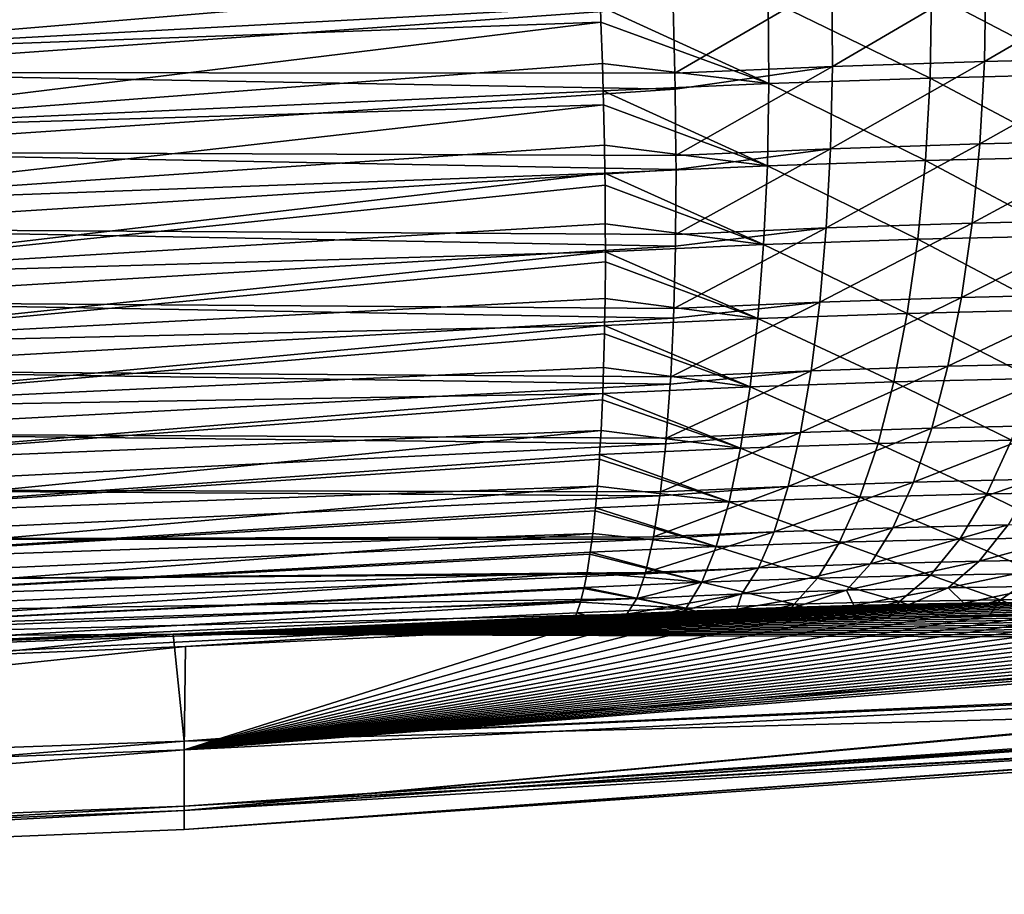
# Model space of a CAD drawing. Header units: metres. Extents: x -22 to 72, y -237 to 23.
# Tile 38 of 256: x 8.59 to 11.42, y -237.44 to -234.92. Entities that reach past the tile are written whole.
import ezdxf

# ---------------------------------------------------------------- set-up
doc = ezdxf.new("R2010")
doc.units = ezdxf.units.M
doc.layers.add('solid_509588_MEDIA_SW0001', color=7, linetype='CONTINUOUS')

msp = doc.modelspace()

# ---------------------------------------------------------------- linework, layer by layer
at = {"layer": 'solid_509588_MEDIA_SW0001'}
for points in [[(10.258258, -234.809235, 290.912598), (7.698987, -234.800369, 291.146393), (7.703956, -235.023117, 291.133362)], [(10.261445, -234.885208, 290.906189), (10.258258, -234.809235, 290.912598), (7.703956, -235.023117, 291.133362)], [(10.927007, -234.813751, 268.806366), (11.369514, -234.799088, 268.92514), (10.928154, -235.057312, 268.844482)], [(11.369514, -234.799088, 268.92514), (11.365395, -235.042816, 268.961945), (10.928154, -235.057312, 268.844482)], [(11.801123, -234.788895, 269.082458), (11.791814, -235.032745, 269.117523), (11.365395, -235.042816, 268.961945)], [(11.369514, -234.799088, 268.92514), (11.801123, -234.788895, 269.082458), (11.365395, -235.042816, 268.961945)], [(10.470565, -234.885254, 268.73233), (10.927007, -234.813751, 268.806366), (10.475735, -235.076675, 268.765594)], [(10.927007, -234.813751, 268.806366), (10.928154, -235.057312, 268.844482), (10.475735, -235.076675, 268.765594)], [(11.666262, -234.836639, 290.545868), (11.213064, -234.847534, 290.710602), (11.656447, -235.080017, 290.509766)], [(7.804142, -234.841888, 268.398621), (10.470565, -234.885254, 268.73233), (7.795758, -235.074722, 268.421448)], [(10.743925, -234.863632, 290.831696), (10.261445, -234.885208, 290.906189), (10.745734, -235.106674, 290.792236)], [(11.213064, -234.847534, 290.710602), (10.743925, -234.863632, 290.831696), (11.2089, -235.090775, 290.672607)], [(10.743925, -234.863632, 290.831696), (10.745734, -235.106674, 290.792236), (11.2089, -235.090775, 290.672607)], [(11.213064, -234.847534, 290.710602), (11.2089, -235.090775, 290.672607), (11.656447, -235.080017, 290.509766)], [(10.263174, -234.929718, 290.901062), (10.261445, -234.885208, 290.906189), (7.703956, -235.023117, 291.133362)], [(7.795758, -235.074722, 268.421448), (10.470565, -234.885254, 268.73233), (10.475735, -235.076675, 268.765594)], [(10.745734, -235.106674, 290.792236), (10.261445, -234.885208, 290.906189), (10.263174, -234.929718, 290.901062)], [(10.263174, -234.929718, 290.901062), (7.703956, -235.023117, 291.133362), (7.709361, -235.243225, 291.095428)], [(10.267303, -235.049301, 290.882263), (10.263174, -234.929718, 290.901062), (7.709361, -235.243225, 291.095428)], [(10.745734, -235.106674, 290.792236), (10.263174, -234.929718, 290.901062), (10.267303, -235.049301, 290.882263)], [(11.791814, -235.032745, 269.117523), (11.770988, -235.270325, 269.180023), (11.352158, -235.280228, 269.027069)], [(11.365395, -235.042816, 268.961945), (11.791814, -235.032745, 269.117523), (11.352158, -235.280228, 269.027069)], [(10.2696, -235.12796, 290.865845), (10.267303, -235.049301, 290.882263), (7.709361, -235.243225, 291.095428)], [(10.745734, -235.106674, 290.792236), (10.267303, -235.049301, 290.882263), (10.2696, -235.12796, 290.865845)], [(10.476622, -235.122879, 268.77652), (10.475735, -235.076675, 268.765594), (10.928154, -235.057312, 268.844482)], [(10.476622, -235.122879, 268.77652), (10.928154, -235.057312, 268.844482), (10.478714, -235.313492, 268.834045)], [(10.928154, -235.057312, 268.844482), (10.922624, -235.294479, 268.91153), (10.478714, -235.313492, 268.834045)], [(11.365395, -235.042816, 268.961945), (11.352158, -235.280228, 269.027069), (10.922624, -235.294479, 268.91153)], [(10.928154, -235.057312, 268.844482), (11.365395, -235.042816, 268.961945), (10.922624, -235.294479, 268.91153)], [(7.795758, -235.074722, 268.421448), (10.475735, -235.076675, 268.765594), (10.476622, -235.122879, 268.77652)], [(7.795758, -235.074722, 268.421448), (10.476622, -235.122879, 268.77652), (7.797609, -235.303131, 268.472656)], [(11.2089, -235.090775, 290.672607), (10.745734, -235.106674, 290.792236), (11.195775, -235.32756, 290.606384)], [(11.2089, -235.090775, 290.672607), (11.195775, -235.32756, 290.606384), (11.635088, -235.316971, 290.446381)], [(11.656447, -235.080017, 290.509766), (11.2089, -235.090775, 290.672607), (11.635088, -235.316971, 290.446381)], [(10.745734, -235.106674, 290.792236), (10.2696, -235.12796, 290.865845), (10.741306, -235.34317, 290.723877)], [(10.745734, -235.106674, 290.792236), (10.741306, -235.34317, 290.723877), (11.195775, -235.32756, 290.606384)], [(10.270627, -235.167557, 290.856293), (10.2696, -235.12796, 290.865845), (7.709361, -235.243225, 291.095428)], [(7.797609, -235.303131, 268.472656), (10.476622, -235.122879, 268.77652), (10.478714, -235.313492, 268.834045)], [(10.741306, -235.34317, 290.723877), (10.2696, -235.12796, 290.865845), (10.270627, -235.167557, 290.856293)], [(10.270627, -235.167557, 290.856293), (7.709361, -235.243225, 291.095428), (7.712692, -235.457779, 291.033264)], [(10.273137, -235.284058, 290.823273), (10.270627, -235.167557, 290.856293), (7.712692, -235.457779, 291.033264)], [(10.741306, -235.34317, 290.723877), (10.270627, -235.167557, 290.856293), (10.273137, -235.284058, 290.823273)], [(10.274401, -235.364059, 290.796112), (10.273137, -235.284058, 290.823273), (7.712692, -235.457779, 291.033264)], [(10.741306, -235.34317, 290.723877), (10.273137, -235.284058, 290.823273), (10.274401, -235.364059, 290.796112)], [(11.352158, -235.280228, 269.027069), (11.330005, -235.507721, 269.119446), (10.910499, -235.521667, 269.006531)], [(10.922624, -235.294479, 268.91153), (11.352158, -235.280228, 269.027069), (10.910499, -235.521667, 269.006531)], [(11.770988, -235.270325, 269.180023), (11.738961, -235.498016, 269.268951), (11.330005, -235.507721, 269.119446)], [(11.352158, -235.280228, 269.027069), (11.770988, -235.270325, 269.180023), (11.330005, -235.507721, 269.119446)], [(7.797609, -235.303131, 268.472656), (10.478819, -235.353561, 268.848816), (7.796263, -235.524048, 268.550049)], [(7.797609, -235.303131, 268.472656), (10.478714, -235.313492, 268.834045), (10.478819, -235.353561, 268.848816)], [(10.922624, -235.294479, 268.91153), (10.910499, -235.521667, 269.006531), (10.477648, -235.540207, 268.930908)], [(10.478819, -235.353561, 268.848816), (10.922624, -235.294479, 268.91153), (10.477648, -235.540207, 268.930908)], [(10.478819, -235.353561, 268.848816), (10.478714, -235.313492, 268.834045), (10.922624, -235.294479, 268.91153)], [(11.635088, -235.316971, 290.446381), (11.195775, -235.32756, 290.606384), (11.602508, -235.543945, 290.356659)], [(10.741306, -235.34317, 290.723877), (10.274401, -235.364059, 290.796112), (10.730708, -235.56955, 290.627594)], [(10.741306, -235.34317, 290.723877), (10.730708, -235.56955, 290.627594), (11.173886, -235.554291, 290.512909)], [(11.195775, -235.32756, 290.606384), (10.741306, -235.34317, 290.723877), (11.173886, -235.554291, 290.512909)], [(11.195775, -235.32756, 290.606384), (11.173886, -235.554291, 290.512909), (11.602508, -235.543945, 290.356659)], [(10.274401, -235.364059, 290.796112), (7.712692, -235.457779, 291.033264), (7.713907, -235.664124, 290.947601)], [(10.274823, -235.398376, 290.783295), (10.274401, -235.364059, 290.796112), (7.713907, -235.664124, 290.947601)], [(7.796263, -235.524048, 268.550049), (10.478819, -235.353561, 268.848816), (10.477648, -235.540207, 268.930908)], [(10.730708, -235.56955, 290.627594), (10.274401, -235.364059, 290.796112), (10.274823, -235.398376, 290.783295)], [(10.275678, -235.510086, 290.736481), (10.274823, -235.398376, 290.783295), (7.713907, -235.664124, 290.947601)], [(10.730708, -235.56955, 290.627594), (10.274823, -235.398376, 290.783295), (10.275678, -235.510086, 290.736481)], [(10.275776, -235.58992, 290.698059), (10.275678, -235.510086, 290.736481), (7.713907, -235.664124, 290.947601)], [(10.730708, -235.56955, 290.627594), (10.275678, -235.510086, 290.736481), (10.275776, -235.58992, 290.698059)], [(11.330005, -235.507721, 269.119446), (11.299273, -235.721817, 269.237762), (10.891965, -235.735382, 269.128021)], [(10.910499, -235.521667, 269.006531), (11.330005, -235.507721, 269.119446), (10.891965, -235.735382, 269.128021)], [(11.738961, -235.498016, 269.268951), (11.696221, -235.712357, 269.383026), (11.299273, -235.721817, 269.237762)], [(11.330005, -235.507721, 269.119446), (11.738961, -235.498016, 269.268951), (11.299273, -235.721817, 269.237762)], [(7.796263, -235.524048, 268.550049), (10.477125, -235.573959, 268.948212), (7.791739, -235.734451, 268.652527)], [(7.796263, -235.524048, 268.550049), (10.477648, -235.540207, 268.930908), (10.477125, -235.573959, 268.948212)], [(10.910499, -235.521667, 269.006531), (10.891965, -235.735382, 269.128021), (10.472555, -235.753372, 269.054626)], [(10.477125, -235.573959, 268.948212), (10.910499, -235.521667, 269.006531), (10.472555, -235.753372, 269.054626)], [(10.477125, -235.573959, 268.948212), (10.477648, -235.540207, 268.930908), (10.910499, -235.521667, 269.006531)], [(11.602508, -235.543945, 290.356659), (11.173886, -235.554291, 290.512909), (11.559198, -235.757477, 290.241974)], [(10.730708, -235.56955, 290.627594), (10.275776, -235.58992, 290.698059), (10.714101, -235.782379, 290.504883)], [(10.730708, -235.56955, 290.627594), (10.714101, -235.782379, 290.504883), (11.143567, -235.767563, 290.393646)], [(11.173886, -235.554291, 290.512909), (10.730708, -235.56955, 290.627594), (11.143567, -235.767563, 290.393646)], [(11.173886, -235.554291, 290.512909), (11.143567, -235.767563, 290.393646), (11.559198, -235.757477, 290.241974)], [(10.275776, -235.58992, 290.698059), (7.713907, -235.664124, 290.947601), (7.712991, -235.859665, 290.839569)], [(10.2757, -235.61879, 290.683044), (10.275776, -235.58992, 290.698059), (7.712991, -235.859665, 290.839569)], [(7.791739, -235.734451, 268.652527), (10.477125, -235.573959, 268.948212), (10.472555, -235.753372, 269.054626)], [(10.714101, -235.782379, 290.504883), (10.275776, -235.58992, 290.698059), (10.2757, -235.61879, 290.683044)], [(10.274887, -235.724075, 290.623169), (10.2757, -235.61879, 290.683044), (7.712991, -235.859665, 290.839569)], [(10.714101, -235.782379, 290.504883), (10.2757, -235.61879, 290.683044), (10.274887, -235.724075, 290.623169)], [(11.696221, -235.712357, 269.383026), (11.643417, -235.910095, 269.520447), (11.260428, -235.919281, 269.380157)], [(11.299273, -235.721817, 269.237762), (11.696221, -235.712357, 269.383026), (11.260428, -235.919281, 269.380157)], [(10.273704, -235.802109, 290.573151), (10.274887, -235.724075, 290.623169), (7.712991, -235.859665, 290.839569)], [(7.791739, -235.734451, 268.652527), (10.471566, -235.780823, 269.073242), (7.784099, -235.931473, 268.778687)], [(7.791739, -235.734451, 268.652527), (10.472555, -235.753372, 269.054626), (10.471566, -235.780823, 269.073242)], [(10.714101, -235.782379, 290.504883), (10.274887, -235.724075, 290.623169), (10.273704, -235.802109, 290.573151)], [(10.891965, -235.735382, 269.128021), (10.867303, -235.932419, 269.274139), (10.463511, -235.949753, 269.2034)], [(10.471566, -235.780823, 269.073242), (10.891965, -235.735382, 269.128021), (10.463511, -235.949753, 269.2034)], [(10.471566, -235.780823, 269.073242), (10.472555, -235.753372, 269.054626), (10.891965, -235.735382, 269.128021)], [(11.299273, -235.721817, 269.237762), (11.260428, -235.919281, 269.380157), (10.867303, -235.932419, 269.274139)], [(10.891965, -235.735382, 269.128021), (11.299273, -235.721817, 269.237762), (10.867303, -235.932419, 269.274139)], [(11.143567, -235.767563, 290.393646), (10.714101, -235.782379, 290.504883), (11.105275, -235.964111, 290.250366)], [(11.143567, -235.767563, 290.393646), (11.105275, -235.964111, 290.250366), (11.505818, -235.954346, 290.104034)], [(11.559198, -235.757477, 290.241974), (11.143567, -235.767563, 290.393646), (11.505818, -235.954346, 290.104034)], [(7.784099, -235.931473, 268.778687), (10.471566, -235.780823, 269.073242), (10.463511, -235.949753, 269.2034)], [(10.714101, -235.782379, 290.504883), (10.273704, -235.802109, 290.573151), (10.691736, -235.978409, 290.357605)], [(10.714101, -235.782379, 290.504883), (10.691736, -235.978409, 290.357605), (11.105275, -235.964111, 290.250366)], [(10.273704, -235.802109, 290.573151), (7.712991, -235.859665, 290.839569), (7.709956, -236.041977, 290.71048)], [(10.273243, -235.825577, 290.557098), (10.273704, -235.802109, 290.573151), (7.709956, -236.041977, 290.71048)], [(10.270775, -235.922882, 290.485016), (10.273243, -235.825577, 290.557098), (7.709956, -236.041977, 290.71048)], [(10.691736, -235.978409, 290.357605), (10.273243, -235.825577, 290.557098), (10.270775, -235.922882, 290.485016)], [(10.691736, -235.978409, 290.357605), (10.273704, -235.802109, 290.573151), (10.273243, -235.825577, 290.557098)], [(11.643417, -235.910095, 269.520447), (11.581352, -236.088226, 269.679169), (11.214063, -236.097092, 269.544525)], [(11.260428, -235.919281, 269.380157), (11.643417, -235.910095, 269.520447), (11.214063, -236.097092, 269.544525)], [(10.268216, -235.997406, 290.423309), (10.270775, -235.922882, 290.485016), (7.709956, -236.041977, 290.71048)], [(7.784099, -235.931473, 268.778687), (10.462222, -235.971146, 269.222046), (7.773447, -236.112396, 268.926819)], [(7.784099, -235.931473, 268.778687), (10.463511, -235.949753, 269.2034), (10.462222, -235.971146, 269.222046)], [(10.691736, -235.978409, 290.357605), (10.270775, -235.922882, 290.485016), (10.268216, -235.997406, 290.423309)], [(10.867303, -235.932419, 269.274139), (10.836887, -236.109756, 269.442657), (10.450654, -236.126358, 269.374939)], [(10.462222, -235.971146, 269.222046), (10.867303, -235.932419, 269.274139), (10.450654, -236.126358, 269.374939)], [(10.462222, -235.971146, 269.222046), (10.463511, -235.949753, 269.2034), (10.867303, -235.932419, 269.274139)], [(11.260428, -235.919281, 269.380157), (11.214063, -236.097092, 269.544525), (10.836887, -236.109756, 269.442657)], [(10.867303, -235.932419, 269.274139), (11.260428, -235.919281, 269.380157), (10.836887, -236.109756, 269.442657)], [(11.105275, -235.964111, 290.250366), (10.691736, -235.978409, 290.357605), (11.059593, -236.140976, 290.085266)], [(11.105275, -235.964111, 290.250366), (11.059593, -236.140976, 290.085266), (11.443176, -236.131561, 289.944977)], [(11.505818, -235.954346, 290.104034), (11.105275, -235.964111, 290.250366), (11.443176, -236.131561, 289.944977)], [(10.268216, -235.997406, 290.423309), (7.709956, -236.041977, 290.71048), (7.704839, -236.208771, 290.56192)], [(10.26749, -236.015671, 290.407257), (10.268216, -235.997406, 290.423309), (7.704839, -236.208771, 290.56192)], [(7.773447, -236.112396, 268.926819), (10.462222, -235.971146, 269.222046), (10.450654, -236.126358, 269.374939)], [(10.663952, -236.154709, 290.187958), (10.268216, -235.997406, 290.423309), (10.26749, -236.015671, 290.407257)], [(10.691736, -235.978409, 290.357605), (10.268216, -235.997406, 290.423309), (10.663952, -236.154709, 290.187958)], [(10.691736, -235.978409, 290.357605), (10.663952, -236.154709, 290.187958), (11.059593, -236.140976, 290.085266)], [(10.263403, -236.103607, 290.324036), (10.26749, -236.015671, 290.407257), (7.704839, -236.208771, 290.56192)], [(10.663952, -236.154709, 290.187958), (10.26749, -236.015671, 290.407257), (10.263403, -236.103607, 290.324036)], [(10.263403, -236.103607, 290.324036), (7.704839, -236.208771, 290.56192), (7.697704, -236.357986, 290.395813)], [(10.259396, -236.172882, 290.250793), (10.263403, -236.103607, 290.324036), (7.697704, -236.357986, 290.395813)], [(10.663952, -236.154709, 290.187958), (10.263403, -236.103607, 290.324036), (10.259396, -236.172882, 290.250793)], [(10.836887, -236.109756, 269.442657), (10.801181, -236.264709, 269.631073), (10.434179, -236.280518, 269.56662)], [(10.449229, -236.142136, 269.392456), (10.836887, -236.109756, 269.442657), (10.434179, -236.280518, 269.56662)], [(10.449229, -236.142136, 269.392456), (10.450654, -236.126358, 269.374939), (10.836887, -236.109756, 269.442657)], [(11.214063, -236.097092, 269.544525), (11.160879, -236.252579, 269.728302), (10.801181, -236.264709, 269.631073)], [(10.836887, -236.109756, 269.442657), (11.214063, -236.097092, 269.544525), (10.801181, -236.264709, 269.631073)], [(11.581352, -236.088226, 269.679169), (11.510967, -236.244049, 269.856781), (11.160879, -236.252579, 269.728302)], [(11.214063, -236.097092, 269.544525), (11.581352, -236.088226, 269.679169), (11.160879, -236.252579, 269.728302)], [(7.773447, -236.112396, 268.926819), (10.449229, -236.142136, 269.392456), (7.759929, -236.27475, 269.09491)], [(7.773447, -236.112396, 268.926819), (10.450654, -236.126358, 269.374939), (10.449229, -236.142136, 269.392456)], [(11.443176, -236.131561, 289.944977), (11.059593, -236.140976, 290.085266), (11.372222, -236.286438, 289.767212)], [(11.443176, -236.131561, 289.944977), (11.372222, -236.286438, 289.767212), (11.723059, -236.281418, 289.599274)], [(7.759929, -236.27475, 269.09491), (10.449229, -236.142136, 269.392456), (10.434179, -236.280518, 269.56662)], [(10.663952, -236.154709, 290.187958), (10.259396, -236.172882, 290.250793), (10.63117, -236.308578, 289.998566)], [(10.663952, -236.154709, 290.187958), (10.63117, -236.308578, 289.998566), (11.007212, -236.295471, 289.900818)], [(11.059593, -236.140976, 290.085266), (10.663952, -236.154709, 290.187958), (11.007212, -236.295471, 289.900818)], [(11.059593, -236.140976, 290.085266), (11.007212, -236.295471, 289.900818), (11.372222, -236.286438, 289.767212)], [(10.258527, -236.186325, 290.235687), (10.259396, -236.172882, 290.250793), (7.697704, -236.357986, 290.395813)], [(10.252879, -236.263565, 290.142578), (10.258527, -236.186325, 290.235687), (7.697704, -236.357986, 290.395813)], [(10.63117, -236.308578, 289.998566), (10.258527, -236.186325, 290.235687), (10.252879, -236.263565, 290.142578)], [(10.63117, -236.308578, 289.998566), (10.259396, -236.172882, 290.250793), (10.258527, -236.186325, 290.235687)], [(11.510967, -236.244049, 269.856781), (11.433333, -236.375198, 270.050568), (11.101686, -236.383362, 269.928741)], [(11.160879, -236.252579, 269.728302), (11.510967, -236.244049, 269.856781), (11.101686, -236.383362, 269.928741)], [(10.252879, -236.263565, 290.142578), (7.697704, -236.357986, 290.395813), (7.688641, -236.487747, 290.214172)], [(10.247376, -236.325851, 290.058228), (10.252879, -236.263565, 290.142578), (7.688641, -236.487747, 290.214172)], [(7.759929, -236.27475, 269.09491), (10.432778, -236.291306, 269.582001), (7.743731, -236.416321, 269.280609)], [(7.759929, -236.27475, 269.09491), (10.434179, -236.280518, 269.56662), (10.432778, -236.291306, 269.582001)], [(10.63117, -236.308578, 289.998566), (10.252879, -236.263565, 290.142578), (10.247376, -236.325851, 290.058228)], [(10.801181, -236.264709, 269.631073), (10.760726, -236.394913, 269.836456), (10.414336, -236.409882, 269.775543)], [(10.432778, -236.291306, 269.582001), (10.801181, -236.264709, 269.631073), (10.414336, -236.409882, 269.775543)], [(10.432778, -236.291306, 269.582001), (10.434179, -236.280518, 269.56662), (10.801181, -236.264709, 269.631073)], [(11.160879, -236.252579, 269.728302), (11.101686, -236.383362, 269.928741), (10.760726, -236.394913, 269.836456)], [(10.801181, -236.264709, 269.631073), (11.160879, -236.252579, 269.728302), (10.760726, -236.394913, 269.836456)], [(7.743731, -236.416321, 269.280609), (10.432778, -236.291306, 269.582001), (10.414336, -236.409882, 269.775543)], [(10.63117, -236.308578, 289.998566), (10.247376, -236.325851, 290.058228), (10.593887, -236.437683, 289.792236)], [(10.63117, -236.308578, 289.998566), (10.593887, -236.437683, 289.792236), (10.948926, -236.425247, 289.69986)], [(11.007212, -236.295471, 289.900818), (10.63117, -236.308578, 289.998566), (10.948926, -236.425247, 289.69986)], [(11.007212, -236.295471, 289.900818), (10.948926, -236.425247, 289.69986), (11.29403, -236.416626, 289.573395)], [(11.372222, -236.286438, 289.767212), (11.007212, -236.295471, 289.900818), (11.29403, -236.416626, 289.573395)], [(11.372222, -236.286438, 289.767212), (11.29403, -236.416626, 289.573395), (11.625661, -236.411774, 289.41449)], [(11.723059, -236.281418, 289.599274), (11.372222, -236.286438, 289.767212), (11.625661, -236.411774, 289.41449)], [(10.246482, -236.335022, 290.044983), (10.247376, -236.325851, 290.058228), (7.688641, -236.487747, 290.214172)], [(10.239357, -236.400452, 289.943298), (10.246482, -236.335022, 290.044983), (7.688641, -236.487747, 290.214172)], [(10.593887, -236.437683, 289.792236), (10.246482, -236.335022, 290.044983), (10.239357, -236.400452, 289.943298)], [(10.593887, -236.437683, 289.792236), (10.247376, -236.325851, 290.058228), (10.246482, -236.335022, 290.044983)], [(11.101686, -236.383362, 269.928741), (11.037384, -236.487442, 270.142761), (10.716138, -236.498398, 270.055725)], [(10.760726, -236.394913, 269.836456), (11.101686, -236.383362, 269.928741), (10.716138, -236.498398, 270.055725)], [(11.433333, -236.375198, 270.050568), (11.34963, -236.47966, 270.257599), (11.037384, -236.487442, 270.142761)], [(11.101686, -236.383362, 269.928741), (11.433333, -236.375198, 270.050568), (11.037384, -236.487442, 270.142761)], [(11.752378, -236.370544, 270.20163), (11.649271, -236.475174, 270.399628), (11.34963, -236.47966, 270.257599)], [(11.433333, -236.375198, 270.050568), (11.752378, -236.370544, 270.20163), (11.34963, -236.47966, 270.257599)], [(10.239357, -236.400452, 289.943298), (7.688641, -236.487747, 290.214172), (7.677763, -236.596436, 290.019287)], [(10.232342, -236.453995, 289.848511), (10.239357, -236.400452, 289.943298), (7.677763, -236.596436, 290.019287)], [(7.743731, -236.416321, 269.280609), (10.413109, -236.416473, 269.787933), (7.725074, -236.535156, 269.481415)], [(7.725074, -236.535156, 269.481415), (10.413109, -236.416473, 269.787933), (10.391428, -236.512482, 269.998535)], [(7.743731, -236.416321, 269.280609), (10.414336, -236.409882, 269.775543), (10.413109, -236.416473, 269.787933)], [(10.593887, -236.437683, 289.792236), (10.239357, -236.400452, 289.943298), (10.232342, -236.453995, 289.848511)], [(10.760726, -236.394913, 269.836456), (10.716138, -236.498398, 270.055725), (10.391428, -236.512482, 269.998535)], [(10.413109, -236.416473, 269.787933), (10.760726, -236.394913, 269.836456), (10.391428, -236.512482, 269.998535)], [(10.413109, -236.416473, 269.787933), (10.414336, -236.409882, 269.775543), (10.760726, -236.394913, 269.836456)], [(11.29403, -236.416626, 289.573395), (10.948926, -236.425247, 289.69986), (11.209785, -236.520157, 289.366486)], [(11.29403, -236.416626, 289.573395), (11.209785, -236.520157, 289.366486), (11.521216, -236.515472, 289.217072)], [(11.625661, -236.411774, 289.41449), (11.29403, -236.416626, 289.573395), (11.521216, -236.515472, 289.217072)], [(10.593887, -236.437683, 289.792236), (10.232342, -236.453995, 289.848511), (10.55267, -236.540085, 289.572144)], [(10.593887, -236.437683, 289.792236), (10.55267, -236.540085, 289.572144), (10.885618, -236.528351, 289.485413)], [(10.948926, -236.425247, 289.69986), (10.593887, -236.437683, 289.792236), (10.885618, -236.528351, 289.485413)], [(10.948926, -236.425247, 289.69986), (10.885618, -236.528351, 289.485413), (11.209785, -236.520157, 289.366486)], [(10.231533, -236.459595, 289.837891), (10.232342, -236.453995, 289.848511), (7.677763, -236.596436, 290.019287)], [(10.223036, -236.512238, 289.729126), (10.231533, -236.459595, 289.837891), (7.677763, -236.596436, 290.019287)], [(10.55267, -236.540085, 289.572144), (10.231533, -236.459595, 289.837891), (10.223036, -236.512238, 289.729126)], [(10.55267, -236.540085, 289.572144), (10.232342, -236.453995, 289.848511), (10.231533, -236.459595, 289.837891)], [(11.649271, -236.475174, 270.399628), (11.540705, -236.551559, 270.607361), (11.261129, -236.555862, 270.474701)], [(11.34963, -236.47966, 270.257599), (11.649271, -236.475174, 270.399628), (11.261129, -236.555862, 270.474701)], [(10.716138, -236.498398, 270.055725), (10.668093, -236.573608, 270.285553), (10.365803, -236.586761, 270.232208)], [(10.39051, -236.515808, 270.007172), (10.716138, -236.498398, 270.055725), (10.365803, -236.586761, 270.232208)], [(10.39051, -236.515808, 270.007172), (10.391428, -236.512482, 269.998535), (10.716138, -236.498398, 270.055725)], [(11.037384, -236.487442, 270.142761), (10.968948, -236.563248, 270.367157), (10.668093, -236.573608, 270.285553)], [(10.716138, -236.498398, 270.055725), (11.037384, -236.487442, 270.142761), (10.668093, -236.573608, 270.285553)], [(11.34963, -236.47966, 270.257599), (11.261129, -236.555862, 270.474701), (10.968948, -236.563248, 270.367157)], [(11.037384, -236.487442, 270.142761), (11.34963, -236.47966, 270.257599), (10.968948, -236.563248, 270.367157)], [(10.223036, -236.512238, 289.729126), (7.677763, -236.596436, 290.019287), (7.665204, -236.682693, 289.813568)], [(10.214518, -236.555374, 289.624847), (10.223036, -236.512238, 289.729126), (7.665204, -236.682693, 289.813568)], [(7.704214, -236.629623, 269.69455), (10.39051, -236.515808, 270.007172), (10.365803, -236.586761, 270.232208)], [(7.725074, -236.535156, 269.481415), (10.39051, -236.515808, 270.007172), (7.704214, -236.629623, 269.69455)], [(7.725074, -236.535156, 269.481415), (10.391428, -236.512482, 269.998535), (10.39051, -236.515808, 270.007172)], [(10.55267, -236.540085, 289.572144), (10.223036, -236.512238, 289.729126), (10.214518, -236.555374, 289.624847)], [(10.885618, -236.528351, 289.485413), (10.55267, -236.540085, 289.572144), (10.818249, -236.60321, 289.260712)], [(10.885618, -236.528351, 289.485413), (10.818249, -236.60321, 289.260712), (11.120766, -236.595444, 289.149597)], [(11.209785, -236.520157, 289.366486), (10.885618, -236.528351, 289.485413), (11.120766, -236.595444, 289.149597)], [(11.209785, -236.520157, 289.366486), (11.120766, -236.595444, 289.149597), (11.411308, -236.590958, 289.010071)], [(11.521216, -236.515472, 289.217072), (11.209785, -236.520157, 289.366486), (11.411308, -236.590958, 289.010071)], [(11.521216, -236.515472, 289.217072), (11.411308, -236.590958, 289.010071), (11.686088, -236.589752, 288.843628)], [(10.213899, -236.558182, 289.617432), (10.214518, -236.555374, 289.624847), (7.665204, -236.682693, 289.813568)], [(10.204154, -236.597275, 289.503204), (10.213899, -236.558182, 289.617432), (7.665204, -236.682693, 289.813568)], [(10.50814, -236.614212, 289.341614), (10.213899, -236.558182, 289.617432), (10.204154, -236.597275, 289.503204)], [(10.50814, -236.614212, 289.341614), (10.214518, -236.555374, 289.624847), (10.213899, -236.558182, 289.617432)], [(10.55267, -236.540085, 289.572144), (10.214518, -236.555374, 289.624847), (10.50814, -236.614212, 289.341614)], [(10.55267, -236.540085, 289.572144), (10.50814, -236.614212, 289.341614), (10.818249, -236.60321, 289.260712)], [(10.968948, -236.563248, 270.367157), (10.822017, -236.612015, 270.575409), (10.654092, -236.61792, 270.53064)], [(10.668093, -236.573608, 270.285553), (10.968948, -236.563248, 270.367157), (10.654092, -236.61792, 270.53064)], [(10.968948, -236.563248, 270.367157), (10.989974, -236.606949, 270.629272), (10.822017, -236.612015, 270.575409)], [(10.968948, -236.563248, 270.367157), (11.261129, -236.555862, 270.474701), (10.989974, -236.606949, 270.629272)], [(11.261129, -236.555862, 270.474701), (11.151167, -236.603012, 270.690918), (10.989974, -236.606949, 270.629272)], [(11.261129, -236.555862, 270.474701), (11.306452, -236.600098, 270.759918), (11.151167, -236.603012, 270.690918)], [(11.261129, -236.555862, 270.474701), (11.540705, -236.551559, 270.607361), (11.306452, -236.600098, 270.759918)], [(11.540705, -236.551559, 270.607361), (11.454243, -236.598236, 270.835419), (11.306452, -236.600098, 270.759918)], [(7.681437, -236.698441, 269.917145), (10.365803, -236.586761, 270.232208), (10.337876, -236.631561, 270.472778)], [(7.704214, -236.629623, 269.69455), (10.365803, -236.586761, 270.232208), (7.681437, -236.698441, 269.917145)], [(10.668093, -236.573608, 270.285553), (10.493526, -236.62439, 270.496613), (10.337876, -236.631561, 270.472778)], [(10.365803, -236.586761, 270.232208), (10.668093, -236.573608, 270.285553), (10.337876, -236.631561, 270.472778)], [(10.668093, -236.573608, 270.285553), (10.654092, -236.61792, 270.53064), (10.493526, -236.62439, 270.496613)], [(11.411308, -236.590958, 289.010071), (11.120766, -236.595444, 289.149597), (11.236196, -236.637772, 288.829193)], [(11.411308, -236.590958, 289.010071), (11.236196, -236.637772, 288.829193), (11.378414, -236.636307, 288.751526)], [(11.411308, -236.590958, 289.010071), (11.378414, -236.636307, 288.751526), (11.514521, -236.635757, 288.667542)], [(11.686088, -236.589752, 288.843628), (11.411308, -236.590958, 289.010071), (11.514521, -236.635757, 288.667542)], [(10.204154, -236.597275, 289.503204), (7.665204, -236.682693, 289.813568), (7.651123, -236.745438, 289.59964)], [(10.194175, -236.628464, 289.390594), (10.204154, -236.597275, 289.503204), (7.651123, -236.745438, 289.59964)], [(9.033366, -236.689743, 270.309021), (11.595063, -236.597351, 270.917267), (11.72874, -236.597427, 271.005005)], [(9.033366, -236.689743, 270.309021), (11.454243, -236.598236, 270.835419), (11.595063, -236.597351, 270.917267)], [(9.033366, -236.689743, 270.309021), (11.72874, -236.597427, 271.005005), (11.855768, -236.598434, 271.098816)], [(9.033366, -236.689743, 270.309021), (11.306452, -236.600098, 270.759918), (11.454243, -236.598236, 270.835419)], [(9.033366, -236.689743, 270.309021), (11.855768, -236.598434, 271.098816), (11.976309, -236.600311, 271.198364)], [(9.033366, -236.689743, 270.309021), (11.151167, -236.603012, 270.690918), (11.306452, -236.600098, 270.759918)], [(9.033366, -236.689743, 270.309021), (11.976309, -236.600311, 271.198364), (12.091196, -236.603119, 271.304626)], [(9.033366, -236.689743, 270.309021), (10.989974, -236.606949, 270.629272), (11.151167, -236.603012, 270.690918)], [(9.033366, -236.689743, 270.309021), (12.091196, -236.603119, 271.304626), (12.201258, -236.606812, 271.418121)], [(9.033366, -236.689743, 270.309021), (12.201258, -236.606812, 271.418121), (12.30668, -236.61145, 271.539642)], [(9.033366, -236.689743, 270.309021), (10.822017, -236.612015, 270.575409), (10.989974, -236.606949, 270.629272)], [(9.033366, -236.689743, 270.309021), (12.30668, -236.61145, 271.539642), (12.408186, -236.61705, 271.670288)], [(9.033366, -236.689743, 270.309021), (10.654092, -236.61792, 270.53064), (10.822017, -236.612015, 270.575409)], [(9.033366, -236.689743, 270.309021), (12.408186, -236.61705, 271.670288), (12.504989, -236.623627, 271.809784)], [(9.033366, -236.689743, 270.309021), (10.493526, -236.62439, 270.496613), (10.654092, -236.61792, 270.53064)], [(10.50814, -236.614212, 289.341614), (10.204154, -236.597275, 289.503204), (10.194175, -236.628464, 289.390594)], [(10.50814, -236.614212, 289.341614), (10.194175, -236.628464, 289.390594), (10.322644, -236.664871, 289.129913)], [(10.50814, -236.614212, 289.341614), (10.322644, -236.664871, 289.129913), (10.475014, -236.658371, 289.10141)], [(10.50814, -236.614212, 289.341614), (10.475014, -236.658371, 289.10141), (10.629318, -236.652573, 289.064026)], [(10.818249, -236.60321, 289.260712), (10.50814, -236.614212, 289.341614), (10.629318, -236.652573, 289.064026)], [(10.818249, -236.60321, 289.260712), (10.629318, -236.652573, 289.064026), (10.783861, -236.647568, 289.017914)], [(10.818249, -236.60321, 289.260712), (10.783861, -236.647568, 289.017914), (10.937725, -236.643417, 288.962921)], [(11.120766, -236.595444, 289.149597), (10.818249, -236.60321, 289.260712), (10.937725, -236.643417, 288.962921)], [(11.120766, -236.595444, 289.149597), (10.937725, -236.643417, 288.962921), (11.089142, -236.640121, 288.899841)], [(11.120766, -236.595444, 289.149597), (11.089142, -236.640121, 288.899841), (11.236196, -236.637772, 288.829193)], [(10.182989, -236.654358, 289.26886), (10.194175, -236.628464, 289.390594), (7.651123, -236.745438, 289.59964)], [(7.681437, -236.698441, 269.917145), (10.337876, -236.631561, 270.472778), (9.033366, -236.689743, 270.309021)], [(9.033366, -236.689743, 270.309021), (12.504989, -236.623627, 271.809784), (12.597013, -236.63121, 271.958923)], [(9.033366, -236.689743, 270.309021), (10.337876, -236.631561, 270.472778), (10.493526, -236.62439, 270.496613)], [(9.033366, -236.689743, 270.309021), (12.597013, -236.63121, 271.958923), (12.682844, -236.639679, 272.115753)], [(9.033366, -236.689743, 270.309021), (12.682844, -236.639679, 272.115753), (12.76146, -236.649033, 272.279724)], [(9.064992, -237.021591, 286.098663), (11.514521, -236.635757, 288.667542), (11.378414, -236.636307, 288.751526)], [(9.064992, -237.021591, 286.098663), (11.645002, -236.636078, 288.577148), (11.514521, -236.635757, 288.667542)], [(9.064992, -237.021591, 286.098663), (11.769773, -236.637238, 288.480591), (11.645002, -236.636078, 288.577148)], [(9.064992, -237.021591, 286.098663), (11.378414, -236.636307, 288.751526), (11.236196, -236.637772, 288.829193)], [(9.064992, -237.021591, 286.098663), (11.889262, -236.639267, 288.377411), (11.769773, -236.637238, 288.480591)], [(9.064992, -237.021591, 286.098663), (11.236196, -236.637772, 288.829193), (11.089142, -236.640121, 288.899841)], [(9.064992, -237.021591, 286.098663), (12.00395, -236.642136, 288.267273), (11.889262, -236.639267, 288.377411)], [(9.064992, -237.021591, 286.098663), (11.089142, -236.640121, 288.899841), (10.937725, -236.643417, 288.962921)], [(9.064992, -237.021591, 286.098663), (12.113592, -236.645844, 288.150177), (12.00395, -236.642136, 288.267273)], [(9.064992, -237.021591, 286.098663), (10.937725, -236.643417, 288.962921), (10.783861, -236.647568, 289.017914)], [(9.064992, -237.021591, 286.098663), (12.218355, -236.650391, 288.025757), (12.113592, -236.645844, 288.150177)], [(9.064992, -237.021591, 286.098663), (10.783861, -236.647568, 289.017914), (10.629318, -236.652573, 289.064026)], [(10.182989, -236.654358, 289.26886), (10.322644, -236.664871, 289.129913), (10.194175, -236.628464, 289.390594)], [(10.182989, -236.654358, 289.26886), (7.638046, -236.783813, 289.379974), (9.068679, -236.724716, 289.258148)], [(10.182989, -236.654358, 289.26886), (7.651123, -236.745438, 289.59964), (7.638046, -236.783813, 289.379974)], [(9.033366, -236.689743, 270.309021), (12.76146, -236.649033, 272.279724), (12.831621, -236.659012, 272.447327)], [(9.033366, -236.689743, 270.309021), (12.831621, -236.659012, 272.447327), (12.891803, -236.669495, 272.615936)], [(9.033366, -236.689743, 270.309021), (12.891803, -236.669495, 272.615936), (12.941832, -236.680222, 272.782227)], [(9.064992, -237.021591, 286.098663), (12.317481, -236.655746, 287.894745), (12.218355, -236.650391, 288.025757)], [(9.064992, -237.021591, 286.098663), (10.629318, -236.652573, 289.064026), (10.475014, -236.658371, 289.10141)], [(9.064992, -237.021591, 286.098663), (12.410526, -236.661911, 287.757263), (12.317481, -236.655746, 287.894745)], [(9.064992, -237.021591, 286.098663), (10.475014, -236.658371, 289.10141), (10.322644, -236.664871, 289.129913)], [(9.064992, -237.021591, 286.098663), (12.496713, -236.668808, 287.614594), (12.410526, -236.661911, 287.757263)], [(9.064992, -237.021591, 286.098663), (10.322644, -236.664871, 289.129913), (10.171646, -236.672119, 289.149567)], [(9.064992, -237.021591, 286.098663), (12.575212, -236.676376, 287.467712), (12.496713, -236.668808, 287.614594)], [(9.068679, -236.724716, 289.258148), (9.064992, -237.021591, 286.098663), (10.171646, -236.672119, 289.149567)], [(9.064992, -237.021591, 286.098663), (12.645734, -236.684555, 287.317566), (12.575212, -236.676376, 287.467712)], [(10.182989, -236.654358, 289.26886), (9.068679, -236.724716, 289.258148), (10.171646, -236.672119, 289.149567)], [(10.182989, -236.654358, 289.26886), (10.171646, -236.672119, 289.149567), (10.322644, -236.664871, 289.129913)], [(4.517539, -236.821503, 269.848907), (7.651981, -236.740875, 270.145752), (9.033366, -236.689743, 270.309021)], [(4.538734, -237.157272, 273.130981), (4.517539, -236.821503, 269.848907), (9.033366, -236.689743, 270.309021)], [(4.538734, -237.157272, 273.130981), (9.033366, -236.689743, 270.309021), (9.064992, -236.996719, 273.464142)], [(7.681437, -236.698441, 269.917145), (9.033366, -236.689743, 270.309021), (7.651981, -236.740875, 270.145752)], [(9.033366, -236.689743, 270.309021), (12.941832, -236.680222, 272.782227), (12.980943, -236.690857, 272.941559)], [(9.033366, -236.689743, 270.309021), (12.980943, -236.690857, 272.941559), (13.009392, -236.701569, 273.095428)], [(9.064992, -236.996719, 273.464142), (9.033366, -236.689743, 270.309021), (13.009392, -236.701569, 273.095428)], [(9.064992, -237.021591, 286.098663), (12.707725, -236.693298, 287.165131), (12.645734, -236.684555, 287.317566)], [(9.064992, -237.021591, 286.098663), (12.761144, -236.70253, 287.01123), (12.707725, -236.693298, 287.165131)], [(9.064992, -236.996719, 273.464142), (13.009392, -236.701569, 273.095428), (13.248016, -236.80661, 274.79834)], [(9.064992, -237.021591, 286.098663), (12.805734, -236.712158, 286.857056), (12.761144, -236.70253, 287.01123)], [(4.538734, -237.194901, 286.283447), (9.064992, -237.021591, 286.098663), (9.068679, -236.724716, 289.258148)], [(4.538734, -237.194901, 286.283447), (9.068679, -236.724716, 289.258148), (7.638046, -236.783813, 289.379974)], [(9.064992, -237.021591, 286.098663), (12.84158, -236.722229, 286.70224), (12.805734, -236.712158, 286.857056)], [(9.064992, -237.021591, 286.098663), (13.144182, -236.818832, 285.026855), (12.84158, -236.722229, 286.70224)], [(9.064992, -236.996719, 273.464142), (13.248016, -236.80661, 274.79834), (13.263655, -236.81337, 274.928314)], [(9.064992, -236.996719, 273.464142), (13.263655, -236.81337, 274.928314), (13.42308, -236.881668, 276.512299)], [(9.064992, -237.196472, 282.941986), (13.154166, -236.82196, 284.962891), (13.144182, -236.818832, 285.026855)], [(9.064992, -237.021591, 286.098663), (9.064992, -237.196472, 282.941986), (13.144182, -236.818832, 285.026855)], [(9.064992, -237.196472, 282.941986), (13.367482, -236.887848, 283.335205), (13.154166, -236.82196, 284.962891)], [(9.064992, -237.184021, 276.620117), (13.42308, -236.881668, 276.512299), (13.439211, -236.888397, 276.711456)], [(9.064992, -237.184021, 276.620117), (9.064992, -236.996719, 273.464142), (13.42308, -236.881668, 276.512299)], [(9.064992, -237.196472, 282.941986), (13.374917, -236.890091, 283.265289), (13.367482, -236.887848, 283.335205)], [(9.064992, -237.184021, 276.620117), (13.439211, -236.888397, 276.711456), (13.530188, -236.926468, 278.228058)], [(9.064992, -237.196472, 282.941986), (13.506777, -236.928894, 281.635162), (13.374917, -236.890091, 283.265289)], [(9.064992, -237.184021, 276.620117), (13.530188, -236.926468, 278.228058), (13.536638, -236.929169, 278.390991)], [(9.064992, -237.250641, 279.780914), (13.509032, -236.92952, 281.595032), (13.506777, -236.928894, 281.635162)], [(9.064992, -237.196472, 282.941986), (9.064992, -237.250641, 279.780914), (13.506777, -236.928894, 281.635162)], [(9.064992, -237.250641, 279.780914), (13.536638, -236.929169, 278.390991), (13.560337, -236.941833, 279.930908)], [(9.064992, -237.250641, 279.780914), (9.064992, -237.184021, 276.620117), (13.536638, -236.929169, 278.390991)], [(9.064992, -237.250641, 279.780914), (13.560337, -236.941833, 279.930908), (13.509032, -236.92952, 281.595032)], [(4.538734, -237.362503, 276.415955), (9.064992, -236.996719, 273.464142), (9.064992, -237.184021, 276.620117)], [(4.538734, -237.362503, 276.415955), (4.538734, -237.157272, 273.130981), (9.064992, -236.996719, 273.464142)], [(4.538734, -237.381332, 282.997375), (9.064992, -237.196472, 282.941986), (9.064992, -237.021591, 286.098663)], [(4.538734, -237.194901, 286.283447), (4.538734, -237.381332, 282.997375), (9.064992, -237.021591, 286.098663)], [(4.538734, -237.437225, 279.706482), (9.064992, -237.184021, 276.620117), (9.064992, -237.250641, 279.780914)], [(4.538734, -237.437225, 279.706482), (4.538734, -237.362503, 276.415955), (9.064992, -237.184021, 276.620117)], [(4.538734, -237.437225, 279.706482), (9.064992, -237.250641, 279.780914), (9.064992, -237.196472, 282.941986)], [(4.538734, -237.381332, 282.997375), (4.538734, -237.437225, 279.706482), (9.064992, -237.196472, 282.941986)]]:
    msp.add_3dface(points, dxfattribs=at)

doc.saveas('drawing.dxf')
